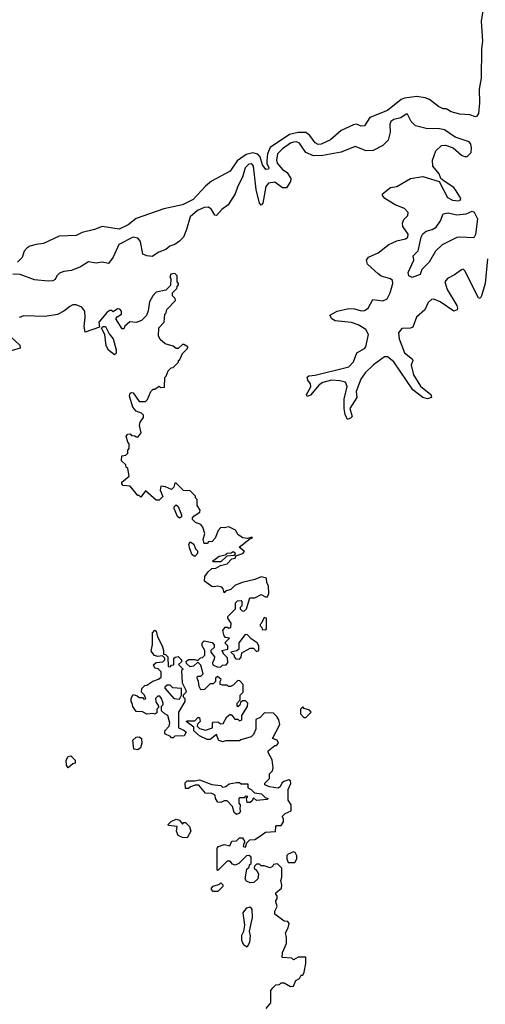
# Model space of a CAD drawing. Extents: x 2380107 to 2585170, y 384273 to 546161.
# Tile 12 of 256: x 2405120 to 2408139, y 455292 to 461675. Entities that reach past the tile are written whole.
import ezdxf

# ---------------------------------------------------------------- set-up
doc = ezdxf.new("R2010")
doc.units = 0

msp = doc.modelspace()

# ---------------------------------------------------------------- linework, layer by layer
at = {"layer": '0CON05XD'}
for points in [[(2408126.2, 461745), (2408112.9, 461665), (2408121.5, 461535), (2408115.5, 461485), (2408112.7, 461295), (2408100, 461225), (2408101.5, 461135), (2408095, 461067.5), (2408085, 461050), (2408075, 461046.2), (2408038.6, 461058.6), (2407975, 461061.9), (2407917, 461077), (2407885, 461096.7), (2407865, 461097.5), (2407835, 461112.5), (2407777, 461157), (2407749.1, 461169.1), (2407695, 461176.1), (2407615, 461166.8), (2407593, 461157), (2407505, 461086.2), (2407389.5, 461040.5), (2407355, 460986.2), (2407335, 460985.7), (2407305, 460996.9), (2407285, 460992.5), (2407205, 460955.7), (2407135, 460895.5), (2407075, 460868.2), (2407055, 460866.5), (2407036.7, 460876.7), (2407001.9, 460925), (2406975, 460942.9), (2406925, 460944.3), (2406870.2, 460929.8), (2406744.3, 460845.7), (2406727.5, 460805), (2406722.4, 460762.4), (2406723.3, 460743.3), (2406735.7, 460714.3), (2406732.5, 460705), (2406715, 460703.8), (2406695, 460733.3), (2406679.5, 460785), (2406665, 460803.5), (2406631.5, 460811.5), (2406589.2, 460800.8), (2406529.6, 460760.4), (2406485, 460692), (2406362.7, 460627.3), (2406324.3, 460595.7), (2406245, 460510), (2406175, 460475.7), (2406055, 460448.8), (2405875, 460386), (2405823.3, 460345), (2405765, 460316), (2405655, 460333.8), (2405605, 460313.8), (2405525, 460296.2), (2405485, 460276.7), (2405375, 460272), (2405275, 460224.4), (2405226.7, 460216.7), (2405185, 460207.5), (2405165.3, 460194.7), (2405149.5, 460175), (2405135, 460133.8), (2405105, 460102.5)], [(2408153.1, 460125), (2408138.5, 459965), (2408115.7, 459884.3), (2408105, 459867.5), (2408095, 459872.5), (2408007, 460047), (2407995, 460056.7), (2407985, 460053.3), (2407939.7, 460020.3), (2407893.4, 459996.6), (2407876, 459975), (2407892.5, 459925), (2407955, 459822.5), (2407960, 459805), (2407955.9, 459794.1), (2407935, 459786.2), (2407845.7, 459845.7), (2407805, 459862.7), (2407789.5, 459860.5), (2407769.1, 459840.9), (2407746.2, 459795), (2407693.9, 459746.1), (2407668.9, 459681.1), (2407655, 459674.4), (2407597.9, 459672.1), (2407576.7, 459645), (2407580.3, 459605), (2407615.6, 459515.6), (2407666.5, 459475), (2407669.5, 459465), (2407658.2, 459435), (2407672.7, 459372.7), (2407718.6, 459298.6), (2407785.6, 459245), (2407790.8, 459225), (2407765, 459217.5), (2407735, 459226), (2407669.2, 459275), (2407545, 459457.3), (2407505, 459490), (2407485, 459490), (2407415, 459438.2), (2407360.8, 459385), (2407331.2, 459345), (2407302.5, 459265), (2407306.4, 459225), (2407261.4, 459155), (2407275, 459102.5), (2407265, 459090.8), (2407245, 459083.3), (2407230.8, 459115), (2407223.8, 459155), (2407223.8, 459215), (2407243, 459297), (2407233.3, 459325), (2407195, 459332.7), (2407142.4, 459337.6), (2407085, 459322.8), (2407062.9, 459307.1), (2407005, 459240), (2406985, 459233.1), (2406979.2, 459245), (2407007.1, 459295), (2407005.7, 459315), (2406988.7, 459338.7), (2406985, 459356.7), (2406995, 459366.9), (2407035, 459371.5), (2407255, 459423.8), (2407284.1, 459455.9), (2407305.7, 459515), (2407355, 459542.5), (2407365.3, 459554.7), (2407382.2, 459635), (2407365.5, 459665.5), (2407315, 459695.7), (2407270.9, 459710.9), (2407165, 459722.5), (2407142.9, 459735), (2407131.4, 459758.6), (2407177.5, 459785), (2407255, 459802.5), (2407290.8, 459800.8), (2407335, 459787.9), (2407355, 459789.6), (2407380, 459805), (2407410, 459860), (2407475, 459853.3), (2407501.9, 459865), (2407522.5, 459905), (2407538.9, 459965), (2407537.1, 459985), (2407525, 459995.7), (2407465, 460013.1), (2407445, 460027.1), (2407375, 460090), (2407368.8, 460115), (2407382.5, 460135), (2407445, 460164), (2407512.6, 460217.4), (2407565, 460241.4), (2407622.5, 460255), (2407636.2, 460265), (2407640, 460285), (2407604.3, 460334.3), (2407601.2, 460355), (2407611.2, 460378.8), (2407636.2, 460405), (2407638.8, 460425), (2407615, 460452), (2407554.4, 460474.4), (2407487.5, 460515), (2407472.5, 460535), (2407473.3, 460545), (2407525, 460586.7), (2407565, 460593.3), (2407654.1, 460645.9), (2407735, 460658.8), (2407840, 460625), (2407895, 460522), (2407927.5, 460505), (2407965, 460501.4), (2407976.2, 460505), (2407981.2, 460515), (2407951.2, 460565), (2407935, 460586.2), (2407871.7, 460628.3), (2407850, 460645), (2407840, 460675), (2407800, 460725), (2407796.7, 460765), (2407817.5, 460825), (2407855, 460860), (2407881.7, 460861.7), (2407930, 460845), (2407985, 460797.5), (2408005, 460787.5), (2408021.7, 460788.3), (2408046.7, 460815), (2408050, 460845), (2408045, 460867.5), (2408033.6, 460883.6), (2407943.8, 460913.8), (2407875, 460961.2), (2407841.7, 460968.3), (2407755, 460969.2), (2407687, 460987), (2407658, 461015), (2407635, 461062.5), (2407625, 461062.5), (2407592.1, 461037.9), (2407545, 461028.8), (2407526.9, 461015), (2407520.9, 460995), (2407523.1, 460945), (2407510, 460895), (2407475, 460858.9), (2407412.4, 460827.6), (2407367.5, 460825), (2407295, 460852.9), (2407203.9, 460816.1), (2407085, 460794.6), (2407025, 460793.3), (2406975, 460814.5), (2406955, 460842.9), (2406934.3, 460875), (2406915, 460882.3), (2406895, 460881.6), (2406875, 460874), (2406823, 460837), (2406792.5, 460805), (2406784.7, 460765), (2406790.4, 460745), (2406825, 460703.1), (2406855, 460683.8), (2406878, 460645), (2406875.8, 460625), (2406850, 460585), (2406825, 460584.2), (2406775, 460622.2), (2406732.5, 460615), (2406717, 460593), (2406696.9, 460485), (2406685, 460472.5), (2406674.5, 460485), (2406654.1, 460574.1), (2406636, 460725), (2406625, 460740), (2406605, 460738.5), (2406581.8, 460715), (2406565.4, 460655), (2406534.2, 460595.8), (2406517.9, 460545), (2406471.4, 460475), (2406430.8, 460445), (2406395, 460406.2), (2406385, 460408.8), (2406364.2, 460445), (2406345, 460459.4), (2406315, 460458.2), (2406272.2, 460437.8), (2406225, 460397.5), (2406200.8, 460315), (2406181.5, 460265), (2406155, 460238.6), (2406125, 460218), (2406093.9, 460206.1), (2406067.5, 460185), (2406021.4, 460168.6), (2405979.3, 460140.7), (2405945, 460143.3), (2405917.5, 460155), (2405903.3, 460236.7), (2405885, 460258.6), (2405855, 460264.4), (2405763.3, 460216.7), (2405725.4, 460134.6), (2405695, 460094), (2405655, 460102), (2405615, 460097.5), (2405565, 460106), (2405515, 460071.9), (2405455, 460048), (2405405, 460041.9), (2405378.3, 460031.7), (2405360, 460015), (2405349.3, 459990.7), (2405335, 459982.5), (2405305, 459980), (2405215, 459989.2), (2405122.9, 460022.9), (2405075, 460024.8)], [(2407665, 460004), (2407644, 460014), (2407638.8, 460035), (2407676.7, 460115), (2407672.5, 460145), (2407703.9, 460176.1), (2407724.4, 460265), (2407735, 460285.8), (2407756.7, 460305), (2407795.6, 460314.4), (2407819.7, 460330.3), (2407848.3, 460371.7), (2407865, 460416.7), (2407897.7, 460422.3), (2407955, 460409.1), (2408015, 460416.4), (2408055, 460432.9), (2408067.6, 460427.6), (2408088.8, 460385), (2408075, 460282.5), (2408065, 460260), (2407975, 460266), (2407955, 460262), (2407860, 460215), (2407815.9, 460174.1), (2407775, 460102.5), (2407727.5, 460055), (2407716.4, 460023.6), (2407665, 460004)], [(2406535, 457390), (2406505, 457360), (2406487, 457353), (2406473, 457353), (2406465, 457360), (2406435, 457360), (2406420, 457365), (2406420, 457385), (2406427, 457397), (2406403, 457417), (2406390, 457405), (2406390, 457385), (2406375, 457370), (2406355, 457370), (2406318.3, 457331.7), (2406295, 457330), (2406283, 457353), (2406280, 457385), (2406270, 457405), (2406271.7, 457418.3), (2406295, 457420), (2406310, 457435), (2406295, 457490), (2406275, 457510), (2406247, 457483), (2406225, 457480), (2406201.7, 457501.7), (2406200, 457515), (2406215, 457527.5), (2406255, 457527.5), (2406275, 457520), (2406291.7, 457538.3), (2406305, 457540), (2406320, 457555), (2406320, 457585), (2406302.5, 457615), (2406302.5, 457635), (2406315, 457647.5), (2406367, 457637), (2406381.7, 457621.7), (2406380, 457605), (2406360, 457585), (2406360, 457575), (2406382.5, 457545), (2406381.7, 457528.3), (2406370, 457505), (2406371.7, 457491.7), (2406405, 457477.5), (2406425, 457480), (2406435, 457490), (2406458.3, 457491.7), (2406470, 457505), (2406467, 457537), (2406440, 457565), (2406440, 457575), (2406430, 457585), (2406470, 457595), (2406470, 457615), (2406450, 457635), (2406480, 457665), (2406455, 457670), (2406445, 457680), (2406437.5, 457715), (2406453, 457737), (2406467, 457737), (2406475, 457730), (2406490, 457735), (2406491.7, 457761.7), (2406470, 457795), (2406470, 457805), (2406520, 457855), (2406520, 457895), (2406532.5, 457907.5), (2406555, 457910), (2406560, 457905), (2406560, 457875), (2406550, 457865), (2406550, 457855), (2406561.7, 457841.7), (2406575, 457840), (2406590, 457855), (2406612.5, 457927.5), (2406645, 457927.5), (2406685, 457947.5), (2406713, 457933), (2406726.4, 457933.6), (2406736.2, 457955), (2406733.3, 458005), (2406722.5, 458025), (2406720, 458055), (2406685, 458062.5), (2406643.9, 458046.1), (2406562.7, 458027.3), (2406515, 458007.5), (2406488.3, 457981.7), (2406455, 457970), (2406445, 457960), (2406440, 457985), (2406430, 457995), (2406405, 458002.5), (2406378.3, 457998.3), (2406365, 458000), (2406317.5, 458035), (2406320, 458065), (2406342.5, 458095), (2406365, 458117.5), (2406391.7, 458118.3), (2406423, 458137), (2406465, 458147.5), (2406495, 458180), (2406516.4, 458183.6), (2406521.7, 458198.3), (2406567.5, 458215), (2406578.3, 458228.3), (2406542.5, 458255), (2406611.7, 458308.3), (2406630, 458315), (2406625, 458320), (2406597.5, 458312.5), (2406566.7, 458316.7), (2406537.5, 458335), (2406520, 458365), (2406476.4, 458386.4), (2406445, 458380), (2406425, 458382.5), (2406406.4, 458363.6), (2406387, 458313), (2406368.3, 458291.7), (2406345, 458290), (2406335, 458280), (2406315, 458280), (2406310, 458305), (2406320, 458345), (2406307.5, 458385), (2406295, 458402.5), (2406260, 458415), (2406240, 458435), (2406240, 458445), (2406251.7, 458458.3), (2406288.3, 458481.7), (2406290, 458495), (2406270, 458525), (2406270, 458565), (2406260, 458575), (2406260, 458585), (2406225, 458620), (2406181.7, 458621.7), (2406135, 458670), (2406125, 458670), (2406120, 458645), (2406105, 458630), (2406065, 458647.5), (2406035, 458650), (2406030, 458625), (2406047, 458583), (2406025, 458560), (2406005, 458560), (2405935, 458620), (2405905, 458580), (2405895, 458590), (2405885, 458590), (2405835, 458650), (2405790, 458655), (2405782.5, 458665), (2405783, 458677), (2405830, 458715), (2405820, 458765), (2405810, 458775), (2405808.3, 458788.3), (2405780, 458815), (2405781.7, 458848.3), (2405808.3, 458851.7), (2405820, 458865), (2405820, 458885), (2405830, 458895), (2405830, 458925), (2405820, 458935), (2405810, 458975), (2405821.7, 458988.3), (2405835, 458990), (2405845, 458980), (2405867, 458977), (2405875, 458970), (2405888.3, 458971.7), (2405907, 458997), (2405897.5, 459045), (2405902, 459065), (2405922.5, 459095), (2405921.7, 459111.7), (2405910, 459125), (2405875, 459136), (2405852.7, 459162.7), (2405831.9, 459235), (2405835, 459253.3), (2405845, 459258.6), (2405855.8, 459255), (2405895, 459200), (2405935, 459200), (2405948.3, 459211.7), (2405970, 459265), (2405985, 459280), (2405995, 459280), (2406025, 459300), (2406035, 459290), (2406058.3, 459291.7), (2406060, 459355), (2406070, 459365), (2406081.7, 459398.3), (2406101.7, 459418.3), (2406115, 459420), (2406150, 459455), (2406150, 459465), (2406158.3, 459471.7), (2406175, 459510), (2406207, 459543), (2406210, 459555), (2406185, 459570), (2406175, 459570), (2406147, 459543), (2406135, 459542.5), (2406115, 459557.5), (2406063, 459573), (2406030.7, 459600.7), (2406020, 459625), (2406023, 459677), (2406057, 459713), (2406060, 459765), (2406070, 459775), (2406073, 459797), (2406130, 459855), (2406128.3, 459868.3), (2406110, 459885), (2406110, 459905), (2406138.3, 459931.7), (2406140, 459945), (2406150, 459955), (2406150, 459965), (2406140, 459975), (2406140, 460015), (2406125, 460030), (2406100, 460025), (2406092.5, 460005), (2406100, 459995), (2406098.3, 459951.7), (2406068.3, 459921.7), (2406005, 459907.5), (2405982.5, 459885), (2405962.5, 459845), (2405953, 459787), (2405941.7, 459758.3), (2405910, 459725), (2405875, 459712.5), (2405833, 459717), (2405801.7, 459688.3), (2405795, 459670), (2405785, 459670), (2405743.3, 459735), (2405751.7, 459748.3), (2405780, 459765), (2405780, 459785), (2405768.3, 459798.3), (2405755, 459800), (2405725, 459780), (2405715, 459790), (2405705, 459790), (2405685, 459777.5), (2405667.5, 459755), (2405633.8, 459715), (2405637.5, 459682.5), (2405545, 459650), (2405536.7, 459685), (2405543.8, 459745), (2405541.2, 459785), (2405522.3, 459812.3), (2405485, 459826.7), (2405465, 459826), (2405445, 459816.2), (2405405.7, 459784.3), (2405365, 459764), (2405285, 459750.8), (2405145.9, 459754.1), (2405115.7, 459744.3)], [(2405735, 459502), (2405695, 459532.5), (2405679.8, 459559.8), (2405672, 459635), (2405650, 459675), (2405660, 459685), (2405676.7, 459685), (2405699.1, 459639.1), (2405725.3, 459605.3), (2405744.5, 459535.5), (2405745, 459512.5), (2405735, 459502)], [(2405035, 459644.4), (2405120, 459565), (2405122, 459545), (2405065, 459527.3)], [(2406155, 458444), (2406142, 458455), (2406121.2, 458505), (2406122.3, 458517.7), (2406135, 458530), (2406148.3, 458518.3), (2406168.8, 458465), (2406168.6, 458451.4), (2406155, 458444)], [(2406255, 458194.2), (2406238.8, 458205), (2406223.8, 458245), (2406217.5, 458275), (2406225, 458290), (2406250, 458275), (2406260, 458245), (2406272.5, 458232.5), (2406273.3, 458215), (2406255, 458194.2)], [(2406425, 458160), (2406375, 458160), (2406370, 458165), (2406413, 458197), (2406453.3, 458206.7), (2406465, 458216.2), (2406491.7, 458218.3), (2406505, 458227.5), (2406515, 458220), (2406517.5, 458212.5), (2406508.3, 458201.7), (2406462.5, 458197.5), (2406425, 458160)], [(2406715, 457720), (2406720, 457725), (2406720, 457795), (2406705, 457800), (2406688.3, 457761.7), (2406680, 457755), (2406680, 457745), (2406690, 457735), (2406691.7, 457721.7), (2406715, 457720)], [(2406115, 457020), (2406105, 457020), (2406098.3, 457028.3), (2406060, 457045), (2406060, 457065), (2406090, 457095), (2406092.5, 457115), (2406080, 457165), (2406060, 457175), (2406040, 457195), (2406040, 457225), (2406050, 457235), (2406050, 457245), (2406040, 457275), (2406028.3, 457288.3), (2406015, 457290), (2406000, 457275), (2406003, 457253), (2406020, 457225), (2406020, 457215), (2406010, 457205), (2406008.3, 457181.7), (2405995, 457172.5), (2405985, 457177.5), (2405945, 457172.5), (2405917, 457187), (2405875, 457190), (2405853, 457223), (2405850, 457245), (2405842.5, 457255), (2405843.6, 457276.4), (2405855, 457300), (2405881.7, 457291.7), (2405895, 457280), (2405915, 457280), (2405925, 457270), (2405938.3, 457271.7), (2405930, 457295), (2405910, 457315), (2405911.7, 457338.3), (2405931.7, 457358.3), (2405945, 457360), (2405983.8, 457386.2), (2406020.7, 457399.3), (2406037, 457413), (2406037, 457447), (2406017, 457467), (2405995, 457470), (2405988.3, 457491.7), (2406005, 457507.5), (2406048.3, 457511.7), (2406060, 457525), (2406060, 457535), (2406045, 457550), (2406015, 457546.7), (2405993.9, 457553.9), (2405971.7, 457581.7), (2405981.2, 457625), (2405980.7, 457699.3), (2405995, 457716.2), (2406005, 457710), (2406013.3, 457675), (2406043.8, 457615), (2406053.3, 457585), (2406052.5, 457562.5), (2406065, 457560), (2406080, 457545), (2406081.7, 457481.7), (2406095, 457480), (2406105, 457490), (2406118.3, 457491.7), (2406120, 457535), (2406128.3, 457541.7), (2406147, 457547), (2406170, 457525), (2406168.3, 457511.7), (2406150, 457495), (2406180, 457465), (2406170, 457455), (2406172.5, 457375), (2406200, 457325), (2406197, 457313), (2406180, 457295), (2406180, 457285), (2406190, 457275), (2406190, 457255), (2406150, 457185), (2406150, 457085), (2406185, 457070), (2406200, 457055), (2406187, 457033), (2406125, 457030), (2406115, 457020)], [(2406545, 457530), (2406557, 457543), (2406560.7, 457569.3), (2406615, 457600), (2406635, 457600), (2406655, 457580), (2406670, 457585), (2406670, 457615), (2406660, 457635), (2406620.7, 457660.7), (2406597, 457687), (2406581.7, 457688.3), (2406540, 457635), (2406540, 457595), (2406527, 457583), (2406490, 457575), (2406510, 457555), (2406510, 457545), (2406521.7, 457531.7), (2406545, 457530)], [(2406717.5, 455265), (2406749.3, 455300.7), (2406748.3, 455381.7), (2406761.7, 455398.3), (2406781.7, 455418.3), (2406805, 455420), (2406815, 455430), (2406835, 455430), (2406875, 455407.5), (2406895, 455410), (2406910, 455445), (2406935, 455460), (2406945, 455480), (2406955, 455480), (2406965, 455500), (2406976.4, 455556.4), (2406975, 455597.5), (2406925, 455597.5), (2406895, 455580), (2406885, 455590), (2406822.5, 455595), (2406823, 455627), (2406850, 455685), (2406850, 455725), (2406842.5, 455755), (2406861.7, 455788.3), (2406867.5, 455815), (2406858.3, 455828.3), (2406835, 455830), (2406773.3, 455875), (2406773.3, 455895), (2406790, 455925), (2406780, 455955), (2406780, 455965), (2406790, 455975), (2406790, 455995), (2406780, 456005), (2406780, 456015), (2406817.5, 456045), (2406820, 456065), (2406812.5, 456095), (2406820, 456115), (2406820, 456175), (2406791.7, 456201.7), (2406765, 456197.5), (2406760, 456185), (2406745, 456177.5), (2406705, 456190), (2406685, 456190), (2406675, 456200), (2406655, 456200), (2406641.7, 456188.3), (2406640, 456175), (2406658.3, 456158.3), (2406667.5, 456135), (2406663.8, 456105), (2406637.9, 456082.1), (2406615, 456078.8), (2406590.7, 456090.7), (2406582.5, 456105), (2406593, 456167), (2406608.3, 456181.7), (2406610, 456195), (2406620, 456205), (2406620, 456245), (2406607, 456257), (2406590, 456255), (2406540, 456205), (2406517, 456193), (2406500.7, 456200.7), (2406485, 456220), (2406465, 456220), (2406405, 456160), (2406400, 456165), (2406400, 456305), (2406410, 456315), (2406445, 456327.5), (2406481.7, 456318.3), (2406495, 456350), (2406525, 456352.5), (2406545, 456370), (2406565, 456370), (2406580, 456345), (2406573, 456337), (2406570, 456315), (2406585, 456310), (2406591.7, 456338.3), (2406611.7, 456358.3), (2406645, 456360), (2406675, 456380), (2406713, 456407), (2406778.3, 456411.7), (2406780, 456445), (2406785, 456450), (2406815, 456450), (2406830, 456475), (2406830, 456495), (2406821.7, 456508.3), (2406841.7, 456528.3), (2406880, 456545), (2406880, 456585), (2406860, 456615), (2406860, 456685), (2406877, 456723), (2406875, 456740), (2406865, 456747.5), (2406833, 456737), (2406820, 456725), (2406809.3, 456700.7), (2406795, 456693.3), (2406740.7, 456700.7), (2406710, 456715), (2406710, 456725), (2406740, 456755), (2406740, 456785), (2406760, 456805), (2406762.5, 456825), (2406756.4, 456876.4), (2406730, 456925), (2406730, 456935), (2406775, 456970), (2406785, 456970), (2406797.5, 456985), (2406790, 457005), (2406760, 457015), (2406807.5, 457105), (2406800, 457135), (2406787, 457157), (2406765, 457180), (2406708.3, 457181.7), (2406679.3, 457150.7), (2406651.7, 457138.3), (2406650, 457075), (2406635, 457040), (2406620, 457025), (2406553, 457007), (2406545, 457000), (2406455, 457000), (2406435, 456992.5), (2406410, 457005), (2406395, 457040), (2406355, 457007.5), (2406335, 457007.5), (2406285, 457032.5), (2406250, 457065), (2406248.3, 457088.3), (2406200, 457125), (2406205, 457130), (2406255, 457130), (2406275, 457150), (2406285, 457150), (2406290, 457125), (2406271.7, 457108.3), (2406270, 457095), (2406285, 457080), (2406325, 457070), (2406370, 457085), (2406370, 457115), (2406375, 457120), (2406405, 457122.5), (2406425, 457110), (2406438.3, 457111.7), (2406463.6, 457156.4), (2406485, 457172.5), (2406496.4, 457166.4), (2406515, 457140), (2406535, 457140), (2406545, 457130), (2406560, 457135), (2406560, 457165), (2406597, 457223), (2406600, 457245), (2406585, 457260), (2406565, 457260), (2406551.7, 457248.3), (2406548.3, 457231.7), (2406535, 457220), (2406530, 457225), (2406530, 457245), (2406550, 457265), (2406550, 457295), (2406570, 457315), (2406570, 457365), (2406548.3, 457388.3), (2406535, 457390)], [(2406155, 457270), (2406170, 457295), (2406168.3, 457338.3), (2406113, 457343), (2406095, 457360), (2406075, 457360), (2406061.7, 457348.3), (2406061.7, 457341.7), (2406120, 457275), (2406155, 457270)], [(2406975, 457150), (2407010, 457185), (2406998.3, 457198.3), (2406965, 457210), (2406955, 457220), (2406940, 457205), (2406940, 457175), (2406961.7, 457151.7), (2406975, 457150)], [(2405885, 456942.5), (2405860, 456945), (2405852.5, 457005), (2405875, 457023.3), (2405895, 457026.7), (2405910, 457015), (2405912.5, 456985), (2405902.5, 456955), (2405885, 456942.5)], [(2405435, 456823.8), (2405422.1, 456842.1), (2405420, 456875), (2405435, 456897.5), (2405451.7, 456901.7), (2405480, 456875), (2405480, 456855), (2405465, 456850), (2405435, 456823.8)], [(2406525, 456522.5), (2406510, 456535), (2406500, 456575), (2406465, 456610), (2406445, 456610), (2406425, 456600), (2406405, 456602.5), (2406390, 456625), (2406388.3, 456648.3), (2406365, 456657.5), (2406325, 456660), (2406281.7, 456711.7), (2406258.3, 456711.7), (2406228.3, 456701.7), (2406215, 456690), (2406195, 456690), (2406191.7, 456728.3), (2406205, 456740), (2406255, 456740), (2406285, 456747.5), (2406365, 456717.5), (2406425, 456710), (2406435, 456700), (2406457, 456703), (2406478.3, 456721.7), (2406525, 456730), (2406545, 456730), (2406555, 456720), (2406600, 456720), (2406600, 456695), (2406620, 456685), (2406641.7, 456661.7), (2406687, 456657), (2406711.7, 456631.7), (2406730, 456625), (2406725, 456620), (2406655, 456612.5), (2406635, 456630), (2406628.3, 456611.7), (2406615, 456600), (2406595, 456600), (2406590, 456625), (2406598.3, 456638.3), (2406585, 456640), (2406575, 456630), (2406545, 456630), (2406540, 456625), (2406540, 456595), (2406550, 456585), (2406547.5, 456555), (2406552.5, 456545), (2406545, 456530), (2406525, 456522.5)], [(2406205, 456370), (2406175, 456373.3), (2406147.5, 456385), (2406137.5, 456415), (2406140, 456445), (2406085, 456450), (2406081.7, 456458.3), (2406103, 456477), (2406135, 456492.5), (2406156.4, 456486.4), (2406175, 456460), (2406185, 456470), (2406195, 456470), (2406220, 456445), (2406230, 456415), (2406205, 456370)], [(2406905, 456210), (2406917.5, 456235), (2406917.5, 456255), (2406906.4, 456276.4), (2406895, 456280), (2406860, 456265), (2406853, 456257), (2406852.5, 456235), (2406861.7, 456211.7), (2406905, 456210)], [(2406405, 456022.5), (2406375, 456022.5), (2406362.5, 456035), (2406363.3, 456045), (2406375, 456057.5), (2406415, 456070), (2406425, 456080), (2406437, 456067), (2406437.5, 456055), (2406405, 456022.5)], [(2406595, 455662.5), (2406572.5, 455675), (2406560, 455705), (2406560.7, 455739.3), (2406572.5, 455765), (2406580, 455805), (2406570, 455885), (2406592.3, 455917.7), (2406615, 455923.3), (2406625.9, 455905.9), (2406628, 455855), (2406607.5, 455765), (2406613.3, 455735), (2406610, 455695), (2406595, 455662.5)]]:
    msp.add_lwpolyline(points, dxfattribs=at)

doc.saveas('drawing.dxf')
